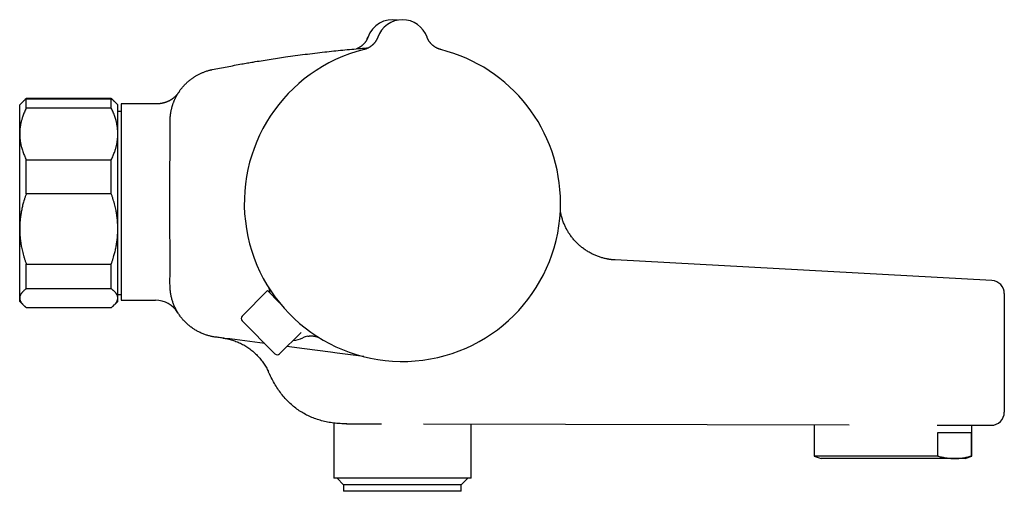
# Model space of a CAD drawing. Header units: millimetres. Extents: x 8 to 786, y 12 to 397.
# Tile 6 of 6: x 636 to 786, y 325 to 397. Entities that reach past the tile are written whole.
import ezdxf

# ---------------------------------------------------------------- set-up
doc = ezdxf.new("R2010")
doc.units = ezdxf.units.MM

msp = doc.modelspace()

# ---------------------------------------------------------------- linework, layer by layer
at = {"color": 7, "linetype": 'Continuous', "lineweight": 30}
for p, q in [((690.67, 394.62), (690.67, 394.62)), ((690.67, 394.62), (690.67, 394.62)), ((698.2, 394.62), (698.2, 394.62)), ((660.2, 386.12), (660.22, 386.15)), ((636.45, 384.79), (635.94, 384.27)), ((635.94, 379.84), (635.94, 384.27)), ((636.65, 384.99), (636.45, 384.79)), ((649.94, 385.25), (636.94, 385.25)), ((636.94, 383.79), (636.94, 385.2)), ((636.94, 385.2), (649.94, 385.2)), ((649.94, 383.79), (636.94, 383.79)), ((649.94, 383.79), (649.94, 385.2)), ((650.42, 384.79), (650.22, 384.99)), ((650.94, 384.27), (650.42, 384.79)), ((650.94, 379.84), (650.94, 384.27)), ((656.93, 384.43), (651.44, 384.43)), ((651.44, 384.43), (651.44, 354.43)), ((651.44, 383.24), (650.94, 383.24)), ((635.94, 365.34), (635.94, 379.84)), ((650.94, 365.34), (650.94, 379.84)), ((636.94, 370.71), (636.94, 375.89)), ((636.94, 375.89), (649.94, 375.89)), ((649.94, 370.71), (649.94, 375.89)), ((649.94, 370.71), (636.94, 370.71)), ((635.94, 354.77), (635.94, 365.34)), ((650.94, 354.77), (650.94, 365.34)), ((636.94, 359.97), (649.94, 359.97)), ((636.94, 356.19), (636.94, 359.97)), ((649.94, 356.19), (649.94, 359.97)), ((784.55, 357.45), (726.96, 360.59)), ((649.94, 356.19), (636.94, 356.19)), ((650.94, 355.31), (651.44, 355.31)), ((669.93, 352), (673.79, 355.92)), ((673.79, 355.92), (675.67, 354.04)), ((635.94, 354.27), (635.94, 354.77)), ((635.94, 354.27), (636.45, 353.76)), ((636.48, 353.73), (636.65, 353.56)), ((650.22, 353.56), (650.4, 353.74)), ((650.42, 353.76), (650.94, 354.27)), ((650.94, 354.27), (650.94, 354.77)), ((651.44, 354.43), (656.71, 354.43)), ((636.94, 353.35), (649.94, 353.35)), ((636.94, 353.3), (636.94, 353.35)), ((649.94, 353.3), (636.94, 353.3)), ((649.94, 353.3), (649.94, 353.35)), ((660.11, 352.54), (660.11, 352.54)), ((674.96, 346.27), (669.93, 351.29)), ((675.66, 346.27), (678.98, 349.53)), ((683.94, 335.7), (683.94, 327.27)), ((685.92, 335.58), (691.24, 335.56)), ((685.92, 335.58), (685.92, 335.58)), ((697.64, 335.55), (762.71, 335.4)), ((704.94, 327.27), (704.94, 335.53)), ((757.39, 335.41), (757.39, 330.66)), ((776.16, 335.37), (784.43, 335.35)), ((776.27, 334.27), (781.39, 334.27)), ((776.27, 330.66), (776.27, 334.27)), ((781.39, 334.27), (781.39, 330.66)), ((781.49, 330.66), (781.49, 335.36)), ((757.39, 330.66), (758.44, 330.27)), ((776.27, 330.66), (757.39, 330.66)), ((778.83, 330.27), (758.44, 330.27)), ((780.44, 330.27), (778.83, 330.27)), ((780.44, 330.27), (781.49, 330.66)), ((781.49, 330.66), (781.39, 330.66)), ((704.94, 327.27), (683.94, 327.27)), ((684.44, 327.27), (685.44, 326.27)), ((703.44, 326.27), (704.44, 327.27)), ((685.44, 326.27), (685.44, 325.27)), ((703.44, 326.27), (685.44, 326.27)), ((703.44, 325.27), (685.44, 325.27)), ((703.44, 325.27), (703.44, 326.27))]:
    msp.add_line(p, q, dxfattribs=at)
at = {"color": 7, "linetype": 'Continuous', "lineweight": 30, "flags": 128}
for points in [[(698.26, 394.47), (698.24, 394.53), (698.2, 394.62)], [(684.44, 346.37), (683.45, 346.5), (679.48, 347.02), (676.79, 347.38)], [(688.56, 345.83), (687.34, 345.99), (684.44, 346.37)], [(784.43, 335.35), (784.43, 335.35)]]:
    msp.add_lwpolyline(points, dxfattribs=at)
at = {"color": 7, "linetype": 'Continuous', "lineweight": 30}
for centre, radius, start, end in [((692.94, 393.27), 4, 79.1931, 160.8861), ((694.44, 393.27), 4, 19.6961, 160.3039), ((686.32, 395.57), 3, 332.3311, 340.8857), ((694.44, 369.27), 24.17, 104.0365, 0), ((694.44, 369.27), 24.17, 0, 75.9635), ((784.44, 355.45), 2, 0, 86.8827), ((656.71, 350.43), 4, 31.8791, 90.0073), ((656.71, 350.43), 4, 31.7978, 31.8791), ((670.29, 351.65), 0.5, 135.5, 225), ((677.47, 352.3), 4, 273.9588, 296.1348), ((677.47, 352.3), 4, 273.9554, 295.774), ((680.51, 346), 3, 99.8024, 115.6428), ((675.31, 346.62), 0.5, 225, 314.5), ((784.44, 337.35), 2, 269.869, 0)]:
    msp.add_arc(centre, radius, start, end, dxfattribs=at)
for points, knots in [([(689.17, 394.62), (689.17, 394.62), (689.17, 394.62), (689.17, 394.62), (689.17, 394.61), (689.17, 394.61), (689.16, 394.6), (689.16, 394.59), (689.15, 394.57), (689.14, 394.55), (689.13, 394.51), (689.11, 394.46), (689.08, 394.4), (689.05, 394.33), (689.01, 394.26), (688.98, 394.19), (688.94, 394.12), (688.9, 394.05), (688.85, 393.98), (688.8, 393.91), (688.75, 393.84), (688.7, 393.78), (688.65, 393.71), (688.59, 393.64), (688.53, 393.58), (688.47, 393.52), (688.41, 393.46), (688.35, 393.4), (688.28, 393.34), (688.21, 393.29), (688.14, 393.23), (688.07, 393.18), (688, 393.13), (687.93, 393.08), (687.85, 393.04), (687.78, 393), (687.7, 392.96), (687.62, 392.92), (687.54, 392.88), (687.48, 392.85), (687.44, 392.84), (687.43, 392.84)], [0, 0, 0, 0, 0.001781, 0.005789, 0.00927, 0.012609, 0.016133, 0.020596, 0.026954, 0.036749, 0.052146, 0.071295, 0.099811, 0.13241, 0.161548, 0.19064, 0.221236, 0.252698, 0.284751, 0.317214, 0.349968, 0.382938, 0.416068, 0.449323, 0.482676, 0.516107, 0.549602, 0.583149, 0.61674, 0.650367, 0.684027, 0.717713, 0.751423, 0.785154, 0.818903, 0.852667, 0.886446, 0.920238, 0.954041, 0.987854, 1, 1, 1, 1]), ([(690.67, 394.62), (690.67, 394.62), (690.67, 394.62), (690.67, 394.62), (690.67, 394.61), (690.66, 394.6), (690.66, 394.6), (690.66, 394.58), (690.65, 394.56), (690.64, 394.53), (690.62, 394.49), (690.59, 394.43), (690.56, 394.36), (690.53, 394.29), (690.49, 394.22), (690.46, 394.15), (690.41, 394.08), (690.37, 394.01), (690.32, 393.94), (690.28, 393.87), (690.23, 393.8), (690.17, 393.74), (690.12, 393.67), (690.06, 393.61), (690, 393.54), (689.94, 393.48), (689.88, 393.42), (689.81, 393.37), (689.74, 393.31), (689.67, 393.26), (689.6, 393.2), (689.53, 393.15), (689.46, 393.1), (689.39, 393.06), (689.31, 393.01), (689.23, 392.97), (689.15, 392.93), (689.08, 392.9), (688.99, 392.86), (688.91, 392.83), (688.83, 392.8), (688.74, 392.77), (688.65, 392.74), (688.6, 392.73), (688.57, 392.72)], [0, 0, 0, 0, 0.003281, 0.00651, 0.009472, 0.012402, 0.015812, 0.020421, 0.027282, 0.038102, 0.053867, 0.075448, 0.103618, 0.13079, 0.155222, 0.181555, 0.208767, 0.236593, 0.264838, 0.293377, 0.32213, 0.351043, 0.380077, 0.409206, 0.43841, 0.467675, 0.49699, 0.526346, 0.555737, 0.585157, 0.614603, 0.64407, 0.673557, 0.70306, 0.732578, 0.762109, 0.791652, 0.821205, 0.850768, 0.880339, 0.909918, 0.942805, 0.975671, 1, 1, 1, 1]), ([(700.3, 392.72), (700.29, 392.73), (700.25, 392.74), (700.19, 392.75), (700.1, 392.78), (700.02, 392.81), (699.93, 392.84), (699.85, 392.87), (699.77, 392.91), (699.69, 392.95), (699.62, 392.99), (699.54, 393.03), (699.46, 393.07), (699.39, 393.12), (699.32, 393.17), (699.25, 393.22), (699.18, 393.27), (699.12, 393.32), (699.05, 393.38), (698.99, 393.43), (698.93, 393.49), (698.87, 393.55), (698.81, 393.61), (698.76, 393.67), (698.71, 393.73), (698.66, 393.79), (698.61, 393.86), (698.56, 393.92), (698.52, 393.98), (698.48, 394.05), (698.44, 394.11), (698.41, 394.17), (698.37, 394.24), (698.34, 394.3), (698.31, 394.35), (698.29, 394.41), (698.27, 394.46), (698.25, 394.5), (698.23, 394.54), (698.22, 394.57), (698.22, 394.59), (698.21, 394.6), (698.21, 394.61), (698.21, 394.61), (698.21, 394.62), (698.2, 394.62), (698.2, 394.62), (698.2, 394.62), (698.2, 394.62)], [0, 0, 0, 0, 0.009726, 0.039798, 0.069795, 0.099712, 0.129549, 0.159301, 0.188966, 0.218538, 0.248015, 0.277392, 0.306663, 0.335822, 0.364864, 0.393781, 0.422564, 0.451206, 0.479695, 0.508019, 0.536167, 0.564122, 0.591866, 0.619381, 0.646643, 0.673623, 0.70029, 0.726606, 0.752524, 0.77799, 0.802935, 0.827276, 0.850909, 0.873703, 0.895488, 0.916036, 0.935022, 0.951869, 0.965384, 0.974559, 0.980553, 0.98471, 0.987852, 0.99053, 0.993173, 0.996105, 0.999674, 1, 1, 1, 1]), ([(665.38, 389.66), (665.75, 389.74), (666.5, 389.89), (667.63, 390.1), (668.76, 390.31), (669.8, 390.5), (670.75, 390.67), (671.74, 390.84), (672.85, 391.02), (674.09, 391.22), (675.32, 391.4), (676.64, 391.6), (678.06, 391.8), (679.56, 391.99), (681.06, 392.18), (682.52, 392.35), (683.94, 392.5), (685.31, 392.64), (686.68, 392.77), (687.99, 392.89), (688.85, 392.96), (689.26, 392.99)], [0, 0, 0, 0, 0.047578, 0.095156, 0.142741, 0.190325, 0.22673, 0.263135, 0.314898, 0.366662, 0.418426, 0.47019, 0.532925, 0.595662, 0.6584, 0.721135, 0.778447, 0.83576, 0.893072, 0.948317, 1, 1, 1, 1]), ([(658.91, 369.27), (658.91, 370.13), (658.91, 372.57), (658.91, 375.54), (658.92, 378.18), (658.93, 379.76), (658.93, 380.92), (658.93, 381.66), (658.93, 381.92), (658.94, 382.14), (658.95, 382.31), (658.96, 382.47), (658.97, 382.64), (658.99, 382.81), (659.02, 382.97), (659.04, 383.14), (659.07, 383.31), (659.11, 383.47), (659.15, 383.64), (659.19, 383.8), (659.23, 383.97), (659.28, 384.13), (659.33, 384.3), (659.39, 384.46), (659.45, 384.62), (659.51, 384.78), (659.57, 384.93), (659.64, 385.09), (659.71, 385.24), (659.78, 385.39), (659.86, 385.54), (659.94, 385.68), (660.02, 385.83), (660.11, 385.98), (660.2, 386.12), (660.29, 386.26), (660.39, 386.41), (660.49, 386.55), (660.59, 386.68), (660.7, 386.82), (660.83, 386.97), (660.97, 387.14), (661.14, 387.32), (661.32, 387.5), (661.48, 387.66), (661.62, 387.79), (661.75, 387.9), (661.88, 388.01), (662.01, 388.11), (662.15, 388.22), (662.29, 388.32), (662.43, 388.42), (662.57, 388.51), (662.72, 388.61), (662.88, 388.7), (663.06, 388.81), (663.25, 388.91), (663.45, 389.01), (663.65, 389.11), (663.86, 389.2), (664.08, 389.28), (664.3, 389.37), (664.55, 389.45), (664.79, 389.52), (665.01, 389.58), (665.21, 389.63), (665.32, 389.65), (665.38, 389.66)], [0, 0, 0, 0, 0.109572, 0.311176, 0.378377, 0.445579, 0.51278, 0.52622, 0.539662, 0.546732, 0.553804, 0.560896, 0.567987, 0.575093, 0.582198, 0.58939, 0.596582, 0.603788, 0.610993, 0.618287, 0.625581, 0.632888, 0.640196, 0.647529, 0.654865, 0.661929, 0.668995, 0.676084, 0.683173, 0.690274, 0.697375, 0.704565, 0.711756, 0.718959, 0.726162, 0.733456, 0.74075, 0.748058, 0.755366, 0.7627, 0.770036, 0.780626, 0.791216, 0.801846, 0.812477, 0.819655, 0.826833, 0.834024, 0.841216, 0.848497, 0.855779, 0.863075, 0.87037, 0.87769, 0.885014, 0.894461, 0.903909, 0.913355, 0.922867, 0.932381, 0.941893, 0.952736, 0.963579, 0.974467, 0.985354, 0.992675, 1, 1, 1, 1]), ([(660.26, 386.21), (660.26, 386.21), (660.26, 386.21), (660.26, 386.21), (660.25, 386.21), (660.25, 386.2), (660.25, 386.2), (660.25, 386.2), (660.25, 386.2), (660.25, 386.19), (660.24, 386.19), (660.24, 386.18), (660.23, 386.17), (660.22, 386.16), (660.2, 386.13), (660.17, 386.09), (660.13, 386.03), (660.07, 385.96), (660.02, 385.89), (659.96, 385.82), (659.9, 385.75), (659.84, 385.68), (659.77, 385.62), (659.7, 385.55), (659.63, 385.48), (659.56, 385.42), (659.48, 385.35), (659.41, 385.29), (659.33, 385.23), (659.25, 385.17), (659.17, 385.11), (659.08, 385.06), (659, 385.01), (658.91, 384.96), (658.82, 384.91), (658.73, 384.86), (658.64, 384.82), (658.55, 384.77), (658.46, 384.73), (658.36, 384.7), (658.27, 384.66), (658.17, 384.63), (658.08, 384.6), (657.98, 384.57), (657.88, 384.55), (657.78, 384.52), (657.68, 384.5), (657.58, 384.48), (657.47, 384.47), (657.36, 384.45), (657.25, 384.44), (657.14, 384.44), (657.03, 384.43), (656.96, 384.43), (656.93, 384.43)], [0, 0, 0, 0, 0.027947, 0.068223, 0.089993, 0.107001, 0.113012, 0.117254, 0.119463, 0.120907, 0.122286, 0.123889, 0.126243, 0.130078, 0.136297, 0.147946, 0.166902, 0.186023, 0.20841, 0.22795, 0.247694, 0.268371, 0.289602, 0.31121, 0.333081, 0.35514, 0.377339, 0.399642, 0.422026, 0.444474, 0.466973, 0.489514, 0.51209, 0.534695, 0.557324, 0.579973, 0.602641, 0.625324, 0.648021, 0.67073, 0.69345, 0.716179, 0.738916, 0.761661, 0.784413, 0.807171, 0.829935, 0.852704, 0.878046, 0.903386, 0.928653, 0.953851, 0.978983, 1, 1, 1, 1]), ([(636.94, 383.79), (636.89, 383.69), (636.79, 383.48), (636.65, 383.16), (636.52, 382.85), (636.42, 382.56), (636.33, 382.31), (636.27, 382.09), (636.21, 381.88), (636.15, 381.66), (636.1, 381.44), (636.06, 381.21), (636.02, 380.95), (635.98, 380.67), (635.96, 380.4), (635.94, 380.12), (635.94, 379.93), (635.94, 379.84)], [0, 0, 0, 0, 0.082024, 0.16407, 0.246113, 0.328132, 0.383157, 0.438186, 0.49321, 0.547623, 0.602041, 0.656454, 0.725142, 0.793863, 0.862595, 0.931314, 1, 1, 1, 1]), ([(636.45, 384.79), (636.46, 384.79), (636.48, 384.82), (636.55, 384.88), (636.65, 384.97), (636.78, 385.08), (636.88, 385.16), (636.94, 385.2)], [0, 0, 0, 0, 0.025596, 0.220183, 0.414756, 0.707377, 1, 1, 1, 1]), ([(636.94, 385.25), (636.89, 385.21), (636.79, 385.12), (636.66, 385), (636.59, 384.92), (636.55, 384.89)], [0, 0, 0, 0, 0.362717, 0.725478, 1, 1, 1, 1]), ([(650.32, 384.88), (650.29, 384.92), (650.22, 385), (650.09, 385.12), (649.99, 385.21), (649.94, 385.25)], [0, 0, 0, 0, 0.27243, 0.636266, 1, 1, 1, 1]), ([(649.94, 385.2), (649.99, 385.16), (650.09, 385.09), (650.23, 384.97), (650.34, 384.87), (650.4, 384.81), (650.42, 384.79)], [0, 0, 0, 0, 0.277342, 0.554681, 0.832637, 1, 1, 1, 1]), ([(650.94, 379.84), (650.94, 379.89), (650.94, 380.02), (650.93, 380.23), (650.91, 380.49), (650.88, 380.74), (650.85, 381), (650.81, 381.24), (650.76, 381.47), (650.72, 381.68), (650.66, 381.92), (650.58, 382.2), (650.47, 382.51), (650.36, 382.83), (650.23, 383.16), (650.09, 383.48), (649.99, 383.69), (649.94, 383.79)], [0, 0, 0, 0, 0.034083, 0.097391, 0.160726, 0.22407, 0.287406, 0.350716, 0.403936, 0.457161, 0.510382, 0.588811, 0.66724, 0.750415, 0.833615, 0.916819, 1, 1, 1, 1]), ([(635.94, 379.84), (635.94, 379.8), (635.94, 379.67), (635.95, 379.45), (635.96, 379.19), (635.99, 378.94), (636.02, 378.69), (636.06, 378.44), (636.11, 378.22), (636.16, 378.01), (636.22, 377.76), (636.3, 377.49), (636.4, 377.17), (636.52, 376.85), (636.65, 376.53), (636.78, 376.21), (636.89, 376), (636.94, 375.89)], [0, 0, 0, 0, 0.0340831, 0.0973913, 0.1607257, 0.2240698, 0.2874061, 0.3507159, 0.4039361, 0.4571612, 0.5103819, 0.5888105, 0.6672397, 0.7504148, 0.8336149, 0.9168193, 1, 1, 1, 1]), ([(649.94, 375.89), (649.99, 376), (650.09, 376.2), (650.23, 376.52), (650.35, 376.84), (650.46, 377.12), (650.54, 377.38), (650.61, 377.59), (650.67, 377.81), (650.72, 378.03), (650.77, 378.24), (650.82, 378.48), (650.86, 378.74), (650.89, 379.01), (650.92, 379.29), (650.93, 379.57), (650.94, 379.75), (650.94, 379.84)], [0, 0, 0, 0, 0.082024, 0.16407, 0.246113, 0.328132, 0.383157, 0.438186, 0.49321, 0.547623, 0.602041, 0.656454, 0.725142, 0.793863, 0.862595, 0.931314, 1, 1, 1, 1]), ([(636.94, 370.71), (636.89, 370.57), (636.79, 370.29), (636.65, 369.86), (636.53, 369.46), (636.43, 369.1), (636.35, 368.77), (636.28, 368.44), (636.21, 368.1), (636.14, 367.76), (636.09, 367.42), (636.04, 367.08), (636.01, 366.73), (635.97, 366.39), (635.95, 366.04), (635.94, 365.69), (635.94, 365.46), (635.94, 365.34)], [0, 0, 0, 0, 0.081976, 0.163962, 0.245936, 0.307749, 0.369574, 0.431398, 0.49321, 0.556281, 0.619369, 0.682455, 0.745525, 0.809135, 0.872763, 0.936391, 1, 1, 1, 1]), ([(650.94, 365.34), (650.94, 365.4), (650.94, 365.58), (650.93, 365.87), (650.91, 366.22), (650.88, 366.57), (650.85, 366.91), (650.81, 367.24), (650.76, 367.55), (650.72, 367.83), (650.66, 368.17), (650.58, 368.54), (650.47, 368.97), (650.36, 369.41), (650.23, 369.84), (650.09, 370.28), (649.99, 370.57), (649.94, 370.71)], [0, 0, 0, 0, 0.034083, 0.097391, 0.160726, 0.22407, 0.287406, 0.350716, 0.403936, 0.457161, 0.510382, 0.588811, 0.66724, 0.750415, 0.833615, 0.916819, 1, 1, 1, 1]), ([(673.4, 347.82), (673.4, 347.82), (671.37, 348.09), (669.22, 348.38), (666.97, 348.67), (666.62, 348.71), (666.28, 348.76), (665.94, 348.8), (665.63, 348.85), (665.35, 348.9), (665.09, 348.96), (664.84, 349.02), (664.59, 349.09), (664.34, 349.17), (664.09, 349.26), (663.86, 349.35), (663.64, 349.45), (663.42, 349.55), (663.18, 349.67), (662.95, 349.8), (662.72, 349.94), (662.5, 350.08), (662.28, 350.23), (662.05, 350.4), (661.83, 350.57), (661.62, 350.75), (661.41, 350.94), (661.21, 351.13), (661.03, 351.33), (660.86, 351.52), (660.7, 351.72), (660.53, 351.92), (660.37, 352.14), (660.22, 352.38), (660.06, 352.61), (659.92, 352.86), (659.79, 353.11), (659.67, 353.36), (659.56, 353.61), (659.46, 353.85), (659.37, 354.09), (659.28, 354.34), (659.21, 354.6), (659.14, 354.87), (659.07, 355.15), (659.02, 355.42), (658.98, 355.7), (658.95, 355.98), (658.93, 356.25), (658.92, 356.51), (658.91, 356.81), (658.91, 357.16), (658.92, 359.37), (658.91, 363.41), (658.91, 367.32), (658.91, 369.27)], [0, 0, 0, 0, 0.000305, 0.19432, 0.205214, 0.216109, 0.227003, 0.237896, 0.248787, 0.256928, 0.265072, 0.273216, 0.281356, 0.289867, 0.29838, 0.306891, 0.312965, 0.321394, 0.329822, 0.338288, 0.346753, 0.354618, 0.363417, 0.372219, 0.381018, 0.389932, 0.398849, 0.407763, 0.415901, 0.424039, 0.432199, 0.440146, 0.449039, 0.457934, 0.466827, 0.475838, 0.484852, 0.493863, 0.502091, 0.51032, 0.518571, 0.526494, 0.53536, 0.544227, 0.553093, 0.562076, 0.571061, 0.580044, 0.588246, 0.596448, 0.604668, 0.617023, 0.629377, 0.814688, 1, 1, 1, 1]), ([(726.96, 360.59), (726.91, 360.59), (726.8, 360.6), (726.64, 360.61), (726.49, 360.62), (726.35, 360.64), (726.22, 360.66), (726.1, 360.67), (726, 360.69), (725.91, 360.7), (725.84, 360.72), (725.76, 360.73), (725.7, 360.75), (725.63, 360.76), (725.5, 360.79), (725.31, 360.83), (725.06, 360.9), (724.8, 360.97), (724.54, 361.06), (724.28, 361.15), (724.02, 361.25), (723.76, 361.36), (723.5, 361.49), (723.24, 361.62), (722.98, 361.76), (722.72, 361.91), (722.47, 362.07), (722.23, 362.24), (721.99, 362.42), (721.77, 362.59), (721.55, 362.77), (721.35, 362.96), (721.14, 363.15), (720.94, 363.36), (720.74, 363.57), (720.55, 363.8), (720.36, 364.03), (720.18, 364.26), (720.01, 364.51), (719.85, 364.75), (719.7, 364.99), (719.56, 365.24), (719.43, 365.48), (719.31, 365.74), (719.19, 366), (719.08, 366.27), (718.98, 366.54), (718.88, 366.83), (718.79, 367.11), (718.72, 367.4), (718.66, 367.66), (718.61, 367.89), (718.59, 368.02), (718.58, 368.08)], [0, 0, 0, 0, 0.014161, 0.027419, 0.039772, 0.051221, 0.061766, 0.071407, 0.080144, 0.087358, 0.093813, 0.099597, 0.105308, 0.111059, 0.116849, 0.137847, 0.159297, 0.180825, 0.20389, 0.226956, 0.250021, 0.273087, 0.296152, 0.320615, 0.345078, 0.369541, 0.394004, 0.418467, 0.442931, 0.465996, 0.489061, 0.512127, 0.535192, 0.558257, 0.58272, 0.607184, 0.631647, 0.65611, 0.680573, 0.705036, 0.728102, 0.751167, 0.774233, 0.797298, 0.820363, 0.844827, 0.86929, 0.893753, 0.918216, 0.942679, 0.967142, 0.985041, 1, 1, 1, 1]), ([(635.94, 365.34), (635.94, 365.28), (635.94, 365.1), (635.95, 364.81), (635.96, 364.46), (635.99, 364.11), (636.02, 363.77), (636.06, 363.44), (636.11, 363.13), (636.16, 362.84), (636.22, 362.51), (636.3, 362.13), (636.4, 361.71), (636.52, 361.27), (636.65, 360.83), (636.78, 360.4), (636.89, 360.11), (636.94, 359.97)], [0, 0, 0, 0, 0.0340831, 0.0973913, 0.1607257, 0.2240698, 0.2874061, 0.3507159, 0.4039361, 0.4571612, 0.5103819, 0.5888105, 0.6672397, 0.7504148, 0.8336149, 0.9168193, 1, 1, 1, 1]), ([(649.94, 359.97), (649.99, 360.11), (650.09, 360.39), (650.23, 360.82), (650.34, 361.22), (650.44, 361.58), (650.52, 361.91), (650.6, 362.24), (650.67, 362.58), (650.73, 362.92), (650.78, 363.26), (650.83, 363.6), (650.87, 363.95), (650.9, 364.29), (650.92, 364.64), (650.93, 364.99), (650.94, 365.22), (650.94, 365.34)], [0, 0, 0, 0, 0.081976, 0.163962, 0.245936, 0.307749, 0.369574, 0.431398, 0.49321, 0.556281, 0.619369, 0.682455, 0.745525, 0.809135, 0.872763, 0.936391, 1, 1, 1, 1]), ([(726.96, 360.59), (726.96, 360.59), (726.96, 360.59), (726.96, 360.58), (726.96, 360.6), (726.96, 360.59), (726.96, 360.59)], [0, 0, 0, 0, 0.001947, 0.021281, 0.05995, 1, 1, 1, 1]), ([(636.94, 356.19), (636.89, 356.16), (636.79, 356.08), (636.65, 355.97), (636.52, 355.85), (636.42, 355.75), (636.33, 355.66), (636.27, 355.58), (636.21, 355.5), (636.15, 355.42), (636.1, 355.35), (636.06, 355.26), (636.02, 355.17), (635.98, 355.07), (635.96, 354.97), (635.94, 354.87), (635.94, 354.8), (635.94, 354.77)], [0, 0, 0, 0, 0.082024, 0.1640705, 0.2461131, 0.3281316, 0.3831566, 0.4381857, 0.4932102, 0.5476233, 0.6020413, 0.656454, 0.7251417, 0.7938633, 0.862595, 0.9313143, 1, 1, 1, 1]), ([(650.94, 354.77), (650.94, 354.8), (650.93, 354.87), (650.92, 354.96), (650.9, 355.06), (650.87, 355.15), (650.83, 355.24), (650.78, 355.32), (650.74, 355.4), (650.68, 355.48), (650.62, 355.56), (650.56, 355.64), (650.49, 355.72), (650.4, 355.81), (650.29, 355.91), (650.18, 356), (650.06, 356.1), (649.98, 356.16), (649.94, 356.19)], [0, 0, 0, 0, 0.0654486, 0.1309264, 0.1964149, 0.2618945, 0.3273446, 0.3824027, 0.4374662, 0.4925247, 0.5465401, 0.60056, 0.6545758, 0.7236443, 0.7927333, 0.8618322, 0.9309269, 1, 1, 1, 1]), ([(673.96, 356.43), (673.96, 356.43), (673.97, 356.4), (673.99, 356.36), (674.01, 356.31), (674.03, 356.24), (674.05, 356.18), (674.07, 356.11), (674.08, 356.03), (674.1, 355.95), (674.12, 355.87), (674.13, 355.79), (674.14, 355.7), (674.15, 355.62), (674.15, 355.58), (674.16, 355.55)], [0, 0, 0, 0, 0.030132, 0.0879509, 0.1521703, 0.2230215, 0.3001429, 0.3825787, 0.4690701, 0.558431, 0.6497465, 0.7423823, 0.8359182, 0.9300789, 1, 1, 1, 1]), ([(786.44, 355.45), (786.44, 355.45), (786.44, 355.45), (786.44, 355.44), (786.44, 355.42), (786.44, 355.4), (786.44, 355.37), (786.44, 355.33), (786.44, 355.28), (786.44, 355.23), (786.44, 355.17), (786.44, 355.1), (786.44, 355.03), (786.44, 354.95), (786.44, 354.86), (786.44, 354.77), (786.44, 354.66), (786.44, 354.54), (786.44, 354.4), (786.44, 354.25), (786.44, 354.1), (786.44, 353.94), (786.44, 353.78), (786.44, 353.63), (786.44, 353.47), (786.44, 353.31), (786.44, 353.15), (786.44, 352.97), (786.44, 352.77), (786.44, 352.55), (786.44, 352.32), (786.44, 352.09), (786.44, 351.86), (786.44, 351.64), (786.44, 351.42), (786.44, 351.21), (786.44, 350.99), (786.44, 350.78), (786.44, 350.54), (786.44, 350.28), (786.44, 350), (786.44, 349.72), (786.44, 349.44), (786.44, 349.16), (786.44, 348.9), (786.44, 348.65), (786.44, 348.4), (786.44, 348.15), (786.44, 347.91), (786.44, 347.64), (786.44, 347.36), (786.44, 347.05), (786.44, 346.75), (786.44, 346.44), (786.44, 346.15), (786.44, 345.88), (786.44, 345.62), (786.44, 345.37), (786.44, 345.12), (786.44, 344.87), (786.44, 344.61), (786.44, 344.33), (786.44, 344.03), (786.44, 343.74), (786.44, 343.45), (786.44, 343.18), (786.44, 342.92), (786.44, 342.68), (786.44, 342.45), (786.44, 342.23), (786.44, 342.01), (786.44, 341.77), (786.44, 341.53), (786.44, 341.27), (786.44, 341.03), (786.44, 340.78), (786.44, 340.56), (786.44, 340.35), (786.44, 340.16), (786.44, 339.98), (786.44, 339.8), (786.44, 339.63), (786.44, 339.47), (786.44, 339.31), (786.44, 339.16), (786.44, 339.01), (786.44, 338.86), (786.44, 338.72), (786.44, 338.59), (786.44, 338.46), (786.44, 338.34), (786.44, 338.23), (786.44, 338.12), (786.44, 338.02), (786.44, 337.93), (786.44, 337.85), (786.44, 337.77), (786.44, 337.7), (786.44, 337.63), (786.44, 337.57), (786.44, 337.52), (786.44, 337.47), (786.44, 337.43), (786.44, 337.4), (786.44, 337.38), (786.44, 337.36), (786.44, 337.35), (786.44, 337.35), (786.44, 337.35)], [0, 0, 0, 0, 0.0087838, 0.0175692, 0.026353, 0.0351979, 0.0440445, 0.0528894, 0.0619255, 0.0709635, 0.0799996, 0.0891014, 0.098205, 0.1073068, 0.1160905, 0.124876, 0.1336598, 0.1443847, 0.1551188, 0.165856, 0.1765903, 0.1873154, 0.1964199, 0.2055263, 0.2146308, 0.2234122, 0.2321953, 0.2409767, 0.2516981, 0.2624287, 0.2731624, 0.2838932, 0.2946147, 0.3037165, 0.3128202, 0.321922, 0.3307069, 0.3394935, 0.3482785, 0.3590037, 0.3697382, 0.3804758, 0.3912103, 0.4019355, 0.4110415, 0.4201493, 0.4292554, 0.4380354, 0.4468171, 0.4555972, 0.4663154, 0.4770428, 0.4877732, 0.4985004, 0.5092184, 0.5183182, 0.5274197, 0.5365195, 0.5453031, 0.5540884, 0.562872, 0.5735941, 0.5843254, 0.5950597, 0.6057908, 0.6165127, 0.6256154, 0.6347199, 0.6438225, 0.6526095, 0.6613982, 0.6701852, 0.6809113, 0.6916465, 0.7023846, 0.7131197, 0.7238458, 0.7329508, 0.7420578, 0.7511628, 0.7599617, 0.7687622, 0.7775611, 0.7864212, 0.7952829, 0.804143, 0.8131951, 0.8222491, 0.8313012, 0.8404197, 0.8495401, 0.8586585, 0.8674606, 0.8762644, 0.8850666, 0.8939307, 0.9027966, 0.9116608, 0.9207184, 0.9297778, 0.9388354, 0.9479591, 0.9570846, 0.9662082, 0.9746442, 0.9830802, 0.9915401, 1, 1, 1, 1]), ([(635.94, 354.77), (635.94, 354.76), (635.94, 354.71), (635.95, 354.63), (635.96, 354.54), (635.99, 354.45), (636.02, 354.36), (636.06, 354.27), (636.11, 354.19), (636.16, 354.11), (636.22, 354.02), (636.3, 353.93), (636.4, 353.81), (636.51, 353.7), (636.64, 353.58), (636.78, 353.46), (636.89, 353.39), (636.94, 353.35)], [0, 0, 0, 0, 0.031424, 0.0949, 0.158402, 0.221914, 0.285418, 0.348895, 0.402258, 0.455627, 0.508991, 0.587623, 0.666255, 0.749676, 0.833123, 0.916573, 1, 1, 1, 1]), ([(649.94, 353.35), (649.99, 353.39), (650.08, 353.46), (650.22, 353.57), (650.34, 353.68), (650.46, 353.79), (650.56, 353.9), (650.64, 354.01), (650.71, 354.09), (650.75, 354.17), (650.8, 354.25), (650.84, 354.34), (650.88, 354.44), (650.91, 354.53), (650.93, 354.63), (650.94, 354.71), (650.94, 354.76), (650.94, 354.77)], [0, 0, 0, 0, 0.079536, 0.159092, 0.238645, 0.318176, 0.398177, 0.478177, 0.530956, 0.583739, 0.636518, 0.70291, 0.769333, 0.835765, 0.902185, 0.968576, 1, 1, 1, 1]), ([(636.94, 353.3), (636.89, 353.34), (636.79, 353.43), (636.7, 353.51), (636.65, 353.56)], [0, 0, 0, 0, 0.506048, 1, 1, 1, 1]), ([(650.22, 353.56), (650.18, 353.52), (650.09, 353.43), (649.99, 353.34), (649.94, 353.3)], [0, 0, 0, 0, 0.486791, 1, 1, 1, 1]), ([(667.01, 348.66), (667.25, 348.63), (667.73, 348.55), (668.45, 348.36), (669.16, 348.11), (669.85, 347.8), (670.5, 347.43), (671.13, 347.01), (671.71, 346.54), (672.26, 346.02), (672.76, 345.46), (673.21, 344.86), (673.62, 344.23), (673.84, 343.78), (673.95, 343.55)], [0, 0, 0, 0, 0.080054, 0.163685, 0.247317, 0.330948, 0.41458, 0.498211, 0.581843, 0.665474, 0.749106, 0.832737, 0.916369, 1, 1, 1, 1]), ([(680, 348.96), (680.03, 348.96), (680.08, 348.97), (680.16, 348.98), (680.25, 348.99), (680.34, 349), (680.42, 349), (680.51, 349), (680.59, 349), (680.67, 349), (680.76, 348.99), (680.84, 348.98), (680.92, 348.97), (681, 348.96), (681.08, 348.95), (681.15, 348.93), (681.23, 348.91), (681.3, 348.9), (681.36, 348.88), (681.42, 348.86), (681.48, 348.84), (681.53, 348.82), (681.57, 348.81), (681.59, 348.8), (681.59, 348.8)], [0, 0, 0, 0, 0.048912, 0.101997, 0.15486, 0.207485, 0.259855, 0.311947, 0.363734, 0.415184, 0.466255, 0.516892, 0.567025, 0.616557, 0.665349, 0.713211, 0.759873, 0.804967, 0.848036, 0.888583, 0.926186, 0.960621, 0.99191, 1, 1, 1, 1]), ([(674.17, 343.08), (674.17, 343.08), (674.17, 343.09), (674.15, 343.13), (674.12, 343.19), (674.07, 343.3), (674.01, 343.43), (673.96, 343.53), (673.95, 343.55)], [0, 0, 0, 0, 0.152259, 0.298267, 0.445771, 0.602293, 0.900131, 1, 1, 1, 1]), ([(685.92, 335.58), (685.58, 335.58), (684.92, 335.59), (683.94, 335.69), (683, 335.83), (682.09, 336.04), (681.23, 336.3), (680.4, 336.63), (679.6, 337.01), (678.85, 337.45), (678.13, 337.95), (677.45, 338.51), (676.81, 339.13), (676.2, 339.8), (675.63, 340.54), (675.1, 341.33), (674.61, 342.18), (674.32, 342.78), (674.17, 343.08)], [0, 0, 0, 0, 0.068407, 0.134546, 0.198678, 0.261088, 0.322085, 0.382001, 0.441185, 0.5, 0.558815, 0.617999, 0.677915, 0.738912, 0.801322, 0.865454, 0.931593, 1, 1, 1, 1]), ([(685.91, 335.58), (685.91, 335.58), (685.91, 335.58), (685.92, 335.58), (685.92, 335.58)], [0, 0, 0, 0, 0.5180553, 1, 1, 1, 1]), ([(776.27, 330.66), (776.35, 330.64), (776.52, 330.59), (776.78, 330.52), (777.07, 330.46), (777.37, 330.4), (777.66, 330.36), (777.95, 330.32), (778.24, 330.29), (778.54, 330.28), (778.73, 330.28), (778.83, 330.27)], [0, 0, 0, 0, 0.085698, 0.199668, 0.313637, 0.42772, 0.541803, 0.656276, 0.770749, 0.885375, 1, 1, 1, 1]), ([(778.83, 330.27), (778.94, 330.28), (779.15, 330.28), (779.47, 330.3), (779.79, 330.33), (780.11, 330.37), (780.43, 330.43), (780.75, 330.49), (781.07, 330.57), (781.28, 330.63), (781.39, 330.66)], [0, 0, 0, 0, 0.124543, 0.249087, 0.373829, 0.498571, 0.623852, 0.749135, 0.874567, 1, 1, 1, 1])]:
    msp.add_open_spline(points, degree=3, knots=knots, dxfattribs=at)

doc.saveas('drawing.dxf')
